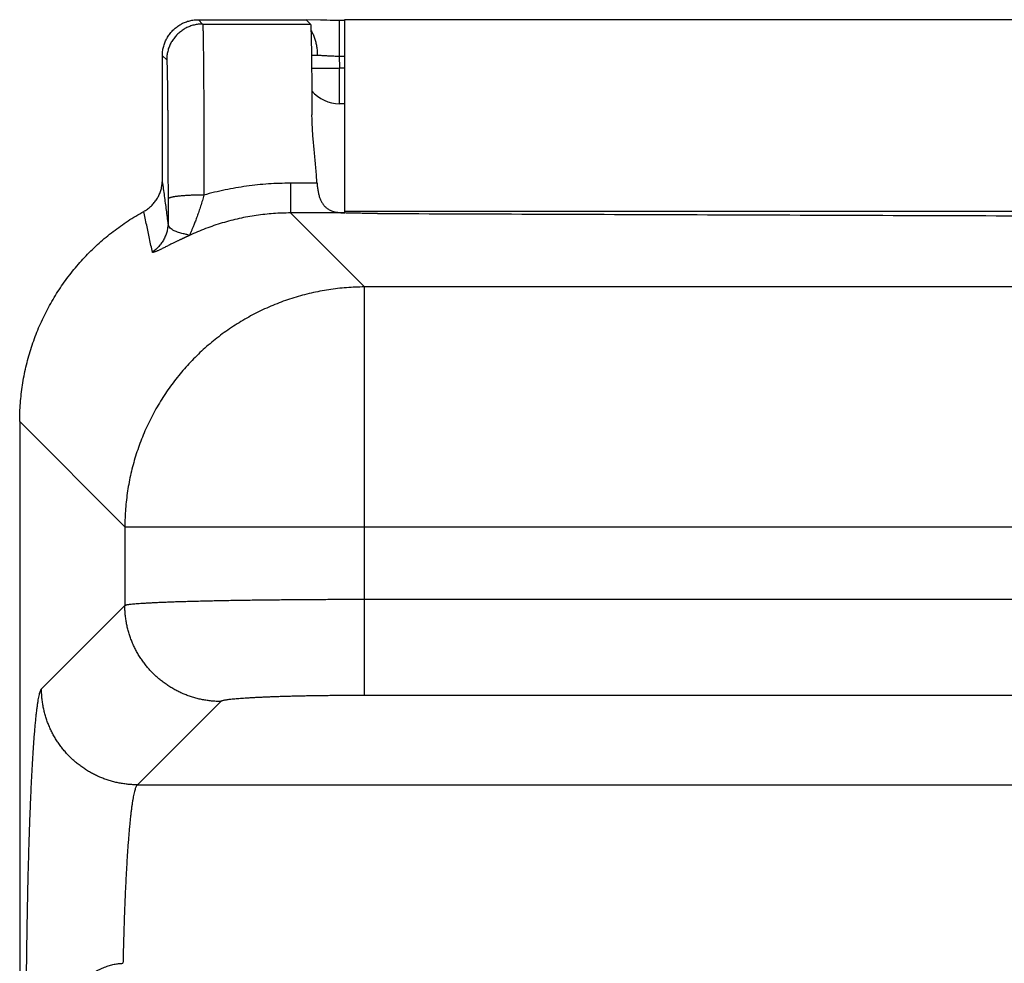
# Model space of a CAD drawing. Header units: inches. Extents: x 0 to 34, y 0 to 22.
# Tile 20 of 152: x 3.953 to 4.363, y 9.998 to 10.391. Entities that reach past the tile are written whole.
import ezdxf

# ---------------------------------------------------------------- set-up
doc = ezdxf.new("R2010")
doc.units = ezdxf.units.IN
doc.header["$LTSCALE"] = 1.87
doc.header["$MEASUREMENT"] = 0
doc.layers.get('0').update_dxf_attribs({"linetype": 'CONTINUOUS'})

msp = doc.modelspace()

# ---------------------------------------------------------------- linework, layer by layer
at = {"color": 7, "linetype": 'CONTINUOUS'}
for p, q in [((4.0273890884, 10.3914287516), (4.0291841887, 10.3896336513)), ((4.0273890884, 10.3914287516), (4.0723896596, 10.3914287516)), ((4.0291841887, 10.3896336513), (4.0741847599, 10.3896336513)), ((4.0723896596, 10.3914287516), (4.0741847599, 10.3896336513)), ((4.0782595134, 10.3912267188), (4.0724506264, 10.3913677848)), ((4.0810257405, 10.3911731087), (4.0782595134, 10.3912267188)), ((4.0861652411, 10.391130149), (4.086165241, 10.3762610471)), ((4.0883896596, 10.3914287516), (4.0883896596, 10.3108646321)), ((7.2873896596, 10.3914287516), (4.0883896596, 10.3914287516)), ((4.0123896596, 10.3246678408), (4.0123896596, 10.3764293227)), ((4.0123896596, 10.3764293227), (4.0141847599, 10.3746342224)), ((4.086165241, 10.3762610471), (4.0862085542, 10.3712978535)), ((4.086165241, 10.3762610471), (4.0883896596, 10.3762610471)), ((4.0862085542, 10.3564287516), (4.0862085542, 10.3712978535)), ((4.0862085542, 10.3712978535), (4.0883896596, 10.3712978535)), ((4.0883896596, 10.3564287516), (4.0862085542, 10.3564287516)), ((4.0658019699, 10.323262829), (4.0658019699, 10.3108646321)), ((4.0768844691, 10.323262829), (4.0658019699, 10.323262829)), ((4.0658019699, 10.3108646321), (4.096645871, 10.280020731)), ((4.0884159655, 10.3108646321), (4.0658019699, 10.3108646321)), ((7.2873896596, 10.3114287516), (4.0883896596, 10.3114287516)), ((4.096645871, 10.1097584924), (4.096645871, 10.280020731)), ((7.2781334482, 10.280020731), (4.096645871, 10.280020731)), ((3.9528896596, 10.2239672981), (3.9528896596, 6.9413335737)), ((3.9528896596, 10.2239672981), (3.9967410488, 10.1801159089)), ((3.9967410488, 10.1801159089), (3.9967410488, 10.1472150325)), ((3.9967410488, 10.1801159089), (7.3780382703, 10.1801159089)), ((3.9967410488, 10.1472150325), (3.9620032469, 10.1124772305)), ((7.2781334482, 10.1497204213), (4.096645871, 10.1497204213)), ((7.2781334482, 10.1097584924), (4.096645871, 10.1097584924)), ((4.0367029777, 10.1072531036), (4.0019651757, 10.0725153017)), ((4.0019651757, 10.0725153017), (7.3728141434, 10.0725153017))]:
    msp.add_line(p, q, dxfattribs=at)
msp.add_lwpolyline([(4.0883896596, 10.391130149), (4.0851004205, 10.3911317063), (4.0837410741, 10.3911397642), (4.0823857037, 10.3911537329), (4.0810257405, 10.3911731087)], dxfattribs=at)
msp.add_arc((4.0862085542, 10.3714287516), 0.015, 219.9385632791, 270, dxfattribs=at)
for points, knots in [([(4.0123896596, 10.3764293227), (4.0123896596, 10.3767312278), (4.0124079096, 10.3773355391), (4.0124899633, 10.3782385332), (4.0126263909, 10.379134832), (4.0128166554, 10.3800212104), (4.0130601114, 10.3808945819), (4.013355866, 10.3817516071), (4.0137027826, 10.3825891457), (4.0140996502, 10.383404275), (4.0145450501, 10.3841939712), (4.0150372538, 10.3849552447), (4.0155745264, 10.3856854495), (4.0161549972, 10.3863819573), (4.0167763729, 10.3870420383), (4.0174364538, 10.3876634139), (4.0181329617, 10.3882438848), (4.0188631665, 10.3887811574), (4.01962444, 10.3892733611), (4.0204141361, 10.389718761), (4.0212292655, 10.3901156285), (4.0220668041, 10.3904625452), (4.0229238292, 10.3907582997), (4.0237972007, 10.3910017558), (4.0246835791, 10.3911920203), (4.0255798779, 10.3913284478), (4.0264828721, 10.3914105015), (4.0270871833, 10.3914287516), (4.0273890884, 10.3914287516)], [0, 0, 0, 0, 0.0384469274, 0.0769374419, 0.1154011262, 0.1538320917, 0.19231711, 0.2307929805, 0.269218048, 0.3076933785, 0.3461772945, 0.3846066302, 0.4230682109, 0.4615561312, 0.5000000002, 0.5384438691, 0.5769317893, 0.6153933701, 0.6538227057, 0.6923066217, 0.7307819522, 0.7692070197, 0.80768289, 0.8461679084, 0.8845988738, 0.9230625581, 0.9615530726, 1, 1, 1, 1]), ([(4.0291841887, 10.3896336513), (4.0288821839, 10.3896336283), (4.0282780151, 10.389615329), (4.027375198, 10.3895332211), (4.0264789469, 10.3893967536), (4.0255925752, 10.3892064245), (4.0247193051, 10.3889629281), (4.0238623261, 10.3886671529), (4.0230247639, 10.388320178), (4.0222096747, 10.3879232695), (4.0214200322, 10.3874778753), (4.0206587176, 10.3869856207), (4.0199285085, 10.3864483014), (4.0192320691, 10.3858678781), (4.0185719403, 10.3852464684), (4.0179505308, 10.3845863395), (4.0173701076, 10.3838899), (4.0168327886, 10.3831596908), (4.0163405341, 10.382398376), (4.0158951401, 10.3816087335), (4.0154982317, 10.3807936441), (4.0151512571, 10.3799560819), (4.0148554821, 10.3790991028), (4.0146119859, 10.3782258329), (4.0144216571, 10.3773394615), (4.0142851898, 10.376443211), (4.0142030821, 10.3755403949), (4.0141847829, 10.3749362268), (4.0141847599, 10.3746342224)], [0, 0, 0, 0, 0.0384606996, 0.0769215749, 0.1153826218, 0.1538438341, 0.1923052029, 0.2307667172, 0.2692283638, 0.3076901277, 0.346151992, 0.3846139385, 0.4230759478, 0.4615379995, 0.5000000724, 0.5384621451, 0.5769241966, 0.6153862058, 0.6538481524, 0.6923100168, 0.7307717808, 0.7692334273, 0.8076949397, 0.8461563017, 0.8846174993, 0.9230785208, 0.9615393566, 1, 1, 1, 1]), ([(4.0291841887, 10.3896336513), (4.0292044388, 10.3896087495), (4.0292069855, 10.3894921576), (4.0292389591, 10.3892766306), (4.0292541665, 10.3889184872), (4.0292786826, 10.3884380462), (4.0292996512, 10.3878267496), (4.0293219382, 10.3870892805), (4.0293436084, 10.3862253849), (4.0293652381, 10.3852368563), (4.0293865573, 10.3841251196), (4.0294075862, 10.3828921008), (4.0294282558, 10.3815398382), (4.0294485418, 10.3800704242), (4.0294684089, 10.378486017), (4.0294878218, 10.3767891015), (4.0295067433, 10.3749825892), (4.0295251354, 10.3730695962), (4.0295429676, 10.3710531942), (4.0295602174, 10.3689364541), (4.0295768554, 10.3667227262), (4.0295928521, 10.3644157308), (4.0296081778, 10.3620193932), (4.029622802, 10.3595376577), (4.0296367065, 10.3569745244), (4.0296498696, 10.3543342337), (4.0296622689, 10.3516212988), (4.0296738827, 10.3488402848), (4.0296846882, 10.3459956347), (4.0296946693, 10.3430917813), (4.0297038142, 10.340133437), (4.0297121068, 10.3371256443), (4.0297195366, 10.3340736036), (4.0297260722, 10.330982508), (4.0297317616, 10.3278575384), (4.0297363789, 10.3247039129), (4.0297407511, 10.3215269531), (4.0297414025, 10.3194017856), (4.0297422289, 10.3183362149)], [0, 0, 0, 0, 0.0013503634, 0.0045056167, 0.0094743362, 0.0162500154, 0.0248221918, 0.0351779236, 0.0473019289, 0.0611760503, 0.0767788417, 0.094083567, 0.1130597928, 0.1336784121, 0.15591128, 0.1797248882, 0.2050764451, 0.2319198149, 0.260212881, 0.2899147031, 0.3209791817, 0.3533524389, 0.3869779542, 0.4218010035, 0.4577669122, 0.4948168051, 0.532885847, 0.5719078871, 0.6118218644, 0.6525680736, 0.6940807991, 0.7362872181, 0.7791137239, 0.8224879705, 0.8663374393, 0.9105890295, 0.9551688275, 1, 1, 1, 1]), ([(4.0741847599, 10.3896336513), (4.0742076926, 10.3896107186), (4.0742147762, 10.3894918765), (4.0742508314, 10.389278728), (4.07427128, 10.3889203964), (4.0743006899, 10.3884414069), (4.0743267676, 10.3878310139), (4.0743540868, 10.3870948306), (4.0743807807, 10.3862322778), (4.0744073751, 10.3852453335), (4.0744335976, 10.3841354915), (4.0744594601, 10.3829045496), (4.0744848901, 10.3815544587), (4.0745098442, 10.3800875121), (4.0745342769, 10.3785060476), (4.0745581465, 10.3768125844), (4.0745814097, 10.3750099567), (4.0746040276, 10.3731010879), (4.074625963, 10.3710890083), (4.0746471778, 10.368977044), (4.0746676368, 10.3667686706), (4.0746873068, 10.3644673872), (4.0747061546, 10.3620769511), (4.0747241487, 10.3596013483), (4.0747412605, 10.3570444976), (4.0747574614, 10.3544105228), (4.0747675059, 10.3526292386), (4.074772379, 10.351726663)], [0, 0, 0, 0, 0.0025658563, 0.0084964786, 0.0178239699, 0.0305410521, 0.0466415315, 0.0660895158, 0.0888493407, 0.1149069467, 0.1442033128, 0.1766787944, 0.2123155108, 0.251035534, 0.2927541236, 0.3374491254, 0.3850283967, 0.435382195, 0.4884812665, 0.5442249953, 0.6024802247, 0.6632058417, 0.7262993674, 0.7916072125, 0.8590701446, 0.928591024, 1, 1, 1, 1]), ([(4.0743605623, 10.3869925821), (4.0744059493, 10.3869175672), (4.0745855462, 10.3866143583), (4.0748838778, 10.386065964), (4.0752361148, 10.3853310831), (4.0755597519, 10.3845617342), (4.0758535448, 10.3837608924), (4.0761163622, 10.3829316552), (4.0763471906, 10.3820772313), (4.076545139, 10.3812009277), (4.0767094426, 10.3803061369), (4.0768394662, 10.3793963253), (4.0769347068, 10.3784750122), (4.0769947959, 10.3775457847), (4.0770112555, 10.3769237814), (4.0770135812, 10.3766123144)], [0, 0, 0, 0, 0.0242683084, 0.0975393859, 0.1727421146, 0.2497727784, 0.3285074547, 0.4088044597, 0.4905066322, 0.5734434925, 0.6574332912, 0.7422849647, 0.8278000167, 0.9137743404, 1, 1, 1, 1]), ([(4.0745603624, 10.3766129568), (4.074708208, 10.3766132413), (4.0750666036, 10.3766137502), (4.0756485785, 10.3766139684), (4.0763184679, 10.3766135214), (4.0767778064, 10.3766127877), (4.0770135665, 10.3766123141)], [0, 0, 0, 0, 0.1807990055, 0.4382791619, 0.7116907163, 1, 1, 1, 1]), ([(4.0770135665, 10.3766123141), (4.0772476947, 10.3766119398), (4.07772919, 10.3766047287), (4.0784697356, 10.3765798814), (4.0792458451, 10.3765439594), (4.0800534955, 10.3765007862), (4.0808882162, 10.3764544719), (4.0817449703, 10.3764077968), (4.0826183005, 10.3763636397), (4.0835024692, 10.3763248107), (4.0843916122, 10.3762940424), (4.085279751, 10.3762727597), (4.0858708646, 10.3762636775), (4.086165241, 10.3762610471)], [0, 0, 0, 0, 0.0766848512, 0.1577072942, 0.2426818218, 0.3311542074, 0.4226167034, 0.5165011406, 0.6121855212, 0.7090254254, 0.8063718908, 0.9035781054, 1, 1, 1, 1]), ([(4.0141847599, 10.3746342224), (4.0142042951, 10.3746147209), (4.0142094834, 10.3745128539), (4.0142402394, 10.3743303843), (4.0142569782, 10.3740225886), (4.0142817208, 10.373610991), (4.0143034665, 10.3730860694), (4.0143263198, 10.3724526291), (4.0143486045, 10.3717103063), (4.0143708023, 10.3708610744), (4.014392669, 10.3699063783), (4.0144142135, 10.3688478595), (4.0144353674, 10.367687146), (4.0144561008, 10.3664260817), (4.0144763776, 10.3650668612), (4.0144961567, 10.3636120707), (4.0145153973, 10.3620644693), (4.0145340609, 10.3604266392), (4.0145521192, 10.3587009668), (4.0145695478, 10.3568901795), (4.0145863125, 10.3549977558), (4.0146023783, 10.3530275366), (4.0146177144, 10.3509829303), (4.0146322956, 10.3488668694), (4.014646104, 10.34668257), (4.0146591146, 10.3444340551), (4.0146713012, 10.3421257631), (4.01468264, 10.3397618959), (4.0146931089, 10.3373463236), (4.0147026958, 10.3348827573), (4.0147113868, 10.332375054), (4.0147191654, 10.3298277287), (4.0147260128, 10.3272461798), (4.0147319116, 10.324636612), (4.0147368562, 10.3220054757), (4.0147408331, 10.3193593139), (4.0147428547, 10.3175909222), (4.0147437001, 10.3167053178)], [0, 0, 0, 0, 0.0014292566, 0.0047528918, 0.0099941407, 0.0171481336, 0.0262059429, 0.0371567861, 0.0499823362, 0.0646547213, 0.0811454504, 0.0994276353, 0.1194749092, 0.1412555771, 0.1647327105, 0.1898613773, 0.2165896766, 0.2448716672, 0.2746715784, 0.3059476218, 0.3386362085, 0.3726626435, 0.4079663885, 0.4445062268, 0.4822321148, 0.5210688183, 0.5609333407, 0.6017541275, 0.6434681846, 0.6860096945, 0.7293153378, 0.7733145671, 0.8179074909, 0.8629850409, 0.9084349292, 0.9541445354, 1, 1, 1, 1]), ([(4.0746239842, 10.3712445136), (4.0746332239, 10.3712444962), (4.0748501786, 10.3712440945), (4.0752892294, 10.3712435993), (4.0759546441, 10.3712436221), (4.076660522, 10.3712443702), (4.077404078, 10.3712458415), (4.0781823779, 10.3712480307), (4.0789923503, 10.3712509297), (4.079830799, 10.3712545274), (4.0806944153, 10.3712588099), (4.0815797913, 10.3712637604), (4.0824834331, 10.3712693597), (4.0834017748, 10.3712755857), (4.0843311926, 10.3712824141), (4.0852680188, 10.3712898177), (4.0858946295, 10.3712951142), (4.0862085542, 10.3712978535)], [0, 0, 0, 0, 0.0023927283, 0.0561828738, 0.1136973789, 0.1747093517, 0.2389780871, 0.3062500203, 0.3762597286, 0.4487309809, 0.5233778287, 0.5999057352, 0.6780127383, 0.7573906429, 0.8377262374, 0.91870253, 1, 1, 1, 1]), ([(4.0768844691, 10.323262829), (4.0768145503, 10.3242827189), (4.0766618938, 10.3263288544), (4.076403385, 10.3293967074), (4.0761251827, 10.3324557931), (4.075840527, 10.3354809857), (4.075563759, 10.3384484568), (4.0753094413, 10.3413353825), (4.0750913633, 10.3441201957), (4.0749215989, 10.3467829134), (4.0748096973, 10.3493048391), (4.0747766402, 10.3509374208), (4.074772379, 10.351726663)], [0, 0, 0, 0, 0.1074246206, 0.2156064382, 0.3235184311, 0.43020773, 0.5349069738, 0.6367021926, 0.7347466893, 0.8284325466, 0.917062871, 1, 1, 1, 1]), ([(4.0046137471, 10.3115002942), (4.0048734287, 10.3116431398), (4.0053847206, 10.3119444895), (4.0061233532, 10.3124411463), (4.0068313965, 10.3129808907), (4.0075063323, 10.3135618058), (4.0081457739, 10.3141818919), (4.0087474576, 10.3148389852), (4.0093092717, 10.3155307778), (4.009829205, 10.3162548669), (4.0103054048, 10.3170087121), (4.0107361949, 10.3177896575), (4.0111200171, 10.318594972), (4.0114554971, 10.3194218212), (4.0117414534, 10.3202672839), (4.0119768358, 10.3211283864), (4.0121607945, 10.3220020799), (4.012292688, 10.3228852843), (4.0123720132, 10.3237748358), (4.01238966, 10.3243701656), (4.0123896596, 10.3246676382)], [0, 0, 0, 0, 0.0554284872, 0.1109176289, 0.166370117, 0.2218351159, 0.2773627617, 0.3328557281, 0.3883632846, 0.4439347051, 0.4994718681, 0.5550229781, 0.610637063, 0.6662154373, 0.7218060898, 0.7774570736, 0.8330690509, 0.8886895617, 0.9443666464, 1, 1, 1, 1]), ([(4.0147663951, 10.3069258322), (4.0145138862, 10.3088806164), (4.0140006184, 10.312807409), (4.0132085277, 10.3187214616), (4.0126655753, 10.322680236), (4.0123896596, 10.3246678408)], [0, 0, 0, 0, 0.3303292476, 0.6636979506, 1, 1, 1, 1]), ([(4.0658019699, 10.323262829), (4.0642709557, 10.32326259), (4.0612078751, 10.3232083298), (4.0566193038, 10.322975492), (4.0520443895, 10.3225866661), (4.0474940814, 10.3220436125), (4.0429791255, 10.3213465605), (4.0385096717, 10.3204983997), (4.034095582, 10.3195027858), (4.0311854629, 10.3187408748), (4.0297422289, 10.3183362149)], [0, 0, 0, 0, 0.1258155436, 0.2517003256, 0.3774980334, 0.5030533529, 0.6282157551, 0.7528493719, 0.8768242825, 1, 1, 1, 1]), ([(4.0768844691, 10.323262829), (4.0769038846, 10.3229796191), (4.076949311, 10.3224176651), (4.0770387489, 10.3215840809), (4.0771497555, 10.3207683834), (4.0772832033, 10.3199732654), (4.0774401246, 10.3192012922), (4.0776216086, 10.3184551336), (4.0778288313, 10.3177370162), (4.078063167, 10.317048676), (4.0783260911, 10.3163917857), (4.0786190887, 10.3157678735), (4.0789439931, 10.315177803), (4.0793029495, 10.3146222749), (4.0796980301, 10.3141023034), (4.0801317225, 10.3136184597), (4.0806068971, 10.3131712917), (4.0811264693, 10.3127616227), (4.0816936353, 10.3123901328), (4.0823121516, 10.3120573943), (4.0829861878, 10.3117640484), (4.083720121, 10.3115107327), (4.0845184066, 10.3112980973), (4.0853854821, 10.3111266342), (4.0863258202, 10.3109964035), (4.08734386, 10.3109069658), (4.0880496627, 10.3108750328), (4.0884159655, 10.3108646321)], [0, 0, 0, 0, 0.0440597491, 0.0874935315, 0.1301064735, 0.171811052, 0.2126066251, 0.2523471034, 0.2909655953, 0.3285737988, 0.3651580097, 0.4007280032, 0.4354900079, 0.4696287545, 0.5032924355, 0.5367427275, 0.5703618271, 0.604439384, 0.639304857, 0.6754597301, 0.7133172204, 0.7532751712, 0.7958534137, 0.8414375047, 0.8903728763, 0.9431237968, 1, 1, 1, 1]), ([(4.0297413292, 10.3183360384), (4.0294412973, 10.3183357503), (4.0288421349, 10.3183332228), (4.0279460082, 10.3183235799), (4.0270561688, 10.3183081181), (4.0261759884, 10.3182868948), (4.0253086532, 10.318259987), (4.0244573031, 10.3182274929), (4.0236250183, 10.3181895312), (4.0228148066, 10.318146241), (4.0220295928, 10.3180977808), (4.0212722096, 10.3180443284), (4.0205453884, 10.3179860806), (4.0198517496, 10.3179232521), (4.0191937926, 10.3178560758), (4.0185738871, 10.3177848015), (4.0179942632, 10.3177096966), (4.0174570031, 10.3176310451), (4.0169640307, 10.3175491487), (4.0165171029, 10.3174643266), (4.0161177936, 10.3173769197), (4.0157674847, 10.3172872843), (4.0154673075, 10.3171958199), (4.0152181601, 10.3171028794), (4.0150203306, 10.3170089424), (4.0148738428, 10.3169136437), (4.0147765, 10.3168161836), (4.0147456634, 10.3167398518), (4.0147429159, 10.3167053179)], [0, 0, 0, 0, 0.0589825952, 0.1177880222, 0.1761764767, 0.2339391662, 0.2908696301, 0.3467645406, 0.4014245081, 0.4546551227, 0.5062676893, 0.5560797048, 0.6039156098, 0.6496075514, 0.6929961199, 0.7339311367, 0.7722724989, 0.80789112, 0.8406700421, 0.8705058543, 0.8973106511, 0.9210150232, 0.9415730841, 0.9589717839, 0.9732500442, 0.9845425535, 0.993189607, 1, 1, 1, 1]), ([(4.0297413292, 10.3183360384), (4.0296339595, 10.3179552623), (4.0294131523, 10.3171904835), (4.0290725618, 10.3160415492), (4.0287189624, 10.3148903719), (4.0283558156, 10.3137447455), (4.0279854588, 10.3126130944), (4.0276107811, 10.3115041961), (4.0272357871, 10.3104273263), (4.0268648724, 10.3093924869), (4.0265026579, 10.3084097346), (4.0261541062, 10.3074881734), (4.025824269, 10.3066345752), (4.0255161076, 10.3058526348), (4.0252313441, 10.3051429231), (4.024970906, 10.3045044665), (4.0247355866, 10.3039365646), (4.0245252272, 10.303438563), (4.0243406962, 10.303007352), (4.0241814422, 10.3026385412), (4.0240463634, 10.302327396), (4.0239341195, 10.3020698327), (4.0238432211, 10.3018618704), (4.023770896, 10.3017004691), (4.0237152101, 10.3015836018), (4.0236859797, 10.3015190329), (4.0236732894, 10.3014943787)], [0, 0, 0, 0, 0.0662419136, 0.1332798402, 0.2006460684, 0.2678754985, 0.3345031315, 0.4000117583, 0.4638546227, 0.5254270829, 0.5840728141, 0.6392215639, 0.6903959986, 0.737293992, 0.7799462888, 0.8184354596, 0.8527462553, 0.8828730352, 0.9089522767, 0.9312797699, 0.9501363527, 0.9657470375, 0.9783220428, 0.9881386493, 0.9953572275, 1, 1, 1, 1]), ([(4.0147437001, 10.3167053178), (4.0147441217, 10.3162214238), (4.014745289, 10.3152590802), (4.0147474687, 10.3138241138), (4.0147502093, 10.3124066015), (4.0147534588, 10.3110076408), (4.0147572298, 10.3096283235), (4.0147614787, 10.3082699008), (4.0147647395, 10.307371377), (4.0147663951, 10.3069258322)], [0, 0, 0, 0, 0.1484411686, 0.2952122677, 0.4401960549, 0.5832832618, 0.7243637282, 0.8633220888, 1, 1, 1, 1]), ([(3.9528896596, 10.2239672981), (3.9528896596, 10.2252386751), (3.9529381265, 10.227782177), (3.9531561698, 10.2315914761), (3.9535191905, 10.2353888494), (3.9540265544, 10.2391687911), (3.9546775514, 10.2429263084), (3.9554712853, 10.2466559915), (3.9564063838, 10.2503517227), (3.9574815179, 10.2540086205), (3.9586952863, 10.2576218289), (3.9600456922, 10.2611853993), (3.961530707, 10.2646942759), (3.963148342, 10.2681438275), (3.9648963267, 10.2715290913), (3.9667717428, 10.274844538), (3.9687720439, 10.2780858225), (3.970894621, 10.2812486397), (3.9731360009, 10.2843277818), (3.975492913, 10.2873189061), (3.9779622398, 10.2902180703), (3.9805405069, 10.2930210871), (3.9832234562, 10.2957233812), (3.9860075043, 10.2983214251), (3.9888890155, 10.300811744), (3.9918632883, 10.3031902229), (3.9949260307, 10.3054535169), (3.9980732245, 10.3075986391), (4.0013003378, 10.3096223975), (4.0035017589, 10.3108886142), (4.0046137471, 10.3115002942)], [0, 0, 0, 0, 0.0357579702, 0.0715294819, 0.1072886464, 0.1430211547, 0.1787693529, 0.2145186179, 0.2502430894, 0.2859628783, 0.3216972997, 0.3574206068, 0.3931187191, 0.4288341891, 0.4645525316, 0.5002480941, 0.5359411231, 0.5716511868, 0.6073526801, 0.6430315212, 0.6787303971, 0.7144350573, 0.7501199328, 0.7858049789, 0.8215101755, 0.8572099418, 0.892890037, 0.9285932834, 0.9643054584, 1, 1, 1, 1]), ([(4.0082204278, 10.2945688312), (4.0078358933, 10.2964346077), (4.0070548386, 10.3001834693), (4.0058527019, 10.305827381), (4.0050309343, 10.3096045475), (4.0046138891, 10.3115003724)], [0, 0, 0, 0, 0.3301256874, 0.6636073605, 1, 1, 1, 1]), ([(4.0658019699, 10.3108646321), (4.0646220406, 10.310864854), (4.0622542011, 10.310823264), (4.0586963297, 10.3106331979), (4.0551268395, 10.3103131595), (4.0515530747, 10.3098616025), (4.047982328, 10.3092774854), (4.0444218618, 10.3085603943), (4.0408787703, 10.3077105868), (4.03736002, 10.3067287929), (4.0338724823, 10.3056162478), (4.0304228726, 10.3043746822), (4.0270158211, 10.303005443), (4.0247776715, 10.3020094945), (4.0236669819, 10.3014906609)], [0, 0, 0, 0, 0.0813572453, 0.163249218, 0.2456180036, 0.3284097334, 0.4115683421, 0.4950412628, 0.5787808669, 0.6627402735, 0.7468729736, 0.831132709, 0.9154733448, 1, 1, 1, 1]), ([(4.1021291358, 10.3106579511), (4.1016439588, 10.310659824), (4.1006767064, 10.3106645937), (4.0992320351, 10.3106748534), (4.0978003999, 10.3106881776), (4.0963854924, 10.3107045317), (4.0949904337, 10.3107238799), (4.0936186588, 10.3107461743), (4.0922735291, 10.3107713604), (4.0909580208, 10.310799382), (4.0896755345, 10.3108301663), (4.08883178, 10.3108528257), (4.0884159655, 10.3108646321)], [0, 0, 0, 0, 0.1061272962, 0.2115769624, 0.3160118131, 0.4192931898, 0.5210909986, 0.6211928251, 0.7193914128, 0.8153728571, 0.9090090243, 1, 1, 1, 1]), ([(4.1021291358, 10.3106579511), (4.1479746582, 10.3104809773), (4.2396942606, 10.3101423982), (4.3773132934, 10.3096807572), (4.5150095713, 10.3092652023), (4.6527743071, 10.30889576), (4.7906002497, 10.3085724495), (4.9284785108, 10.3082952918), (5.0664016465, 10.3080643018), (5.2043611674, 10.3078794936), (5.3423490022, 10.3077408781), (5.4803572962, 10.3076484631), (5.6183773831, 10.3076022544), (5.7564019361, 10.3076022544), (5.894422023, 10.3076484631), (6.0324303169, 10.3077408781), (6.1704181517, 10.3078794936), (6.3083776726, 10.3080643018), (6.4463008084, 10.3082952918), (6.5841790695, 10.3085724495), (6.7220050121, 10.30889576), (6.8597697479, 10.3092652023), (6.9974660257, 10.3096807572), (7.1350850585, 10.3101423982), (7.226804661, 10.3104809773), (7.2726501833, 10.3106579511)], [0, 0, 0, 0, 0.0433800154, 0.0867869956, 0.1302178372, 0.1736708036, 0.217142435, 0.2606310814, 0.3041334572, 0.3476474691, 0.3911704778, 0.4346995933, 0.4782329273, 0.5217670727, 0.5653004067, 0.6088295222, 0.6523525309, 0.6958665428, 0.7393689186, 0.782857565, 0.8263291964, 0.8697821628, 0.9132130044, 0.9566199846, 1, 1, 1, 1]), ([(4.0147663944, 10.3069258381), (4.0147662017, 10.3066229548), (4.0147473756, 10.3060170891), (4.0146639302, 10.3051118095), (4.0145255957, 10.3042132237), (4.0143328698, 10.3033246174), (4.0140864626, 10.3024492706), (4.0137872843, 10.301590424), (4.0134364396, 10.3007512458), (4.0130352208, 10.2999348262), (4.0125851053, 10.2991441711), (4.0120877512, 10.2983821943), (4.0115449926, 10.2976517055), (4.0109588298, 10.2969553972), (4.010331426, 10.2962958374), (4.0096650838, 10.2956754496), (4.0089622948, 10.2950965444), (4.0084711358, 10.294739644), (4.0082204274, 10.2945688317)], [0, 0, 0, 0, 0.0624599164, 0.1249093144, 0.1873661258, 0.2498300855, 0.3123008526, 0.3747780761, 0.4372622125, 0.499754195, 0.5622547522, 0.6247640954, 0.6872822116, 0.7498090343, 0.8123444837, 0.8748883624, 0.9374403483, 1, 1, 1, 1]), ([(4.0236756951, 10.3014945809), (4.0234390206, 10.301490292), (4.0229929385, 10.3017950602), (4.0222245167, 10.3019097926), (4.0214068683, 10.3021130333), (4.0205344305, 10.3023464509), (4.0196076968, 10.3026068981), (4.0186524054, 10.302904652), (4.0177077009, 10.3032560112), (4.0168177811, 10.3036886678), (4.0160199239, 10.3042296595), (4.0153491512, 10.3049241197), (4.0148784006, 10.3058411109), (4.0147740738, 10.3065491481), (4.0147662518, 10.3069253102)], [0, 0, 0, 0, 0.0632805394, 0.1333002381, 0.2076676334, 0.2882680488, 0.3747939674, 0.4649754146, 0.5557092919, 0.6440100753, 0.7288873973, 0.8122276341, 0.8994189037, 1, 1, 1, 1]), ([(4.0236669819, 10.3014906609), (4.0236381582, 10.3014773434), (4.0235750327, 10.3014482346), (4.0234741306, 10.3014020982), (4.0233610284, 10.3013504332), (4.0232368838, 10.3012937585), (4.0230986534, 10.3012306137), (4.0229448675, 10.3011602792), (4.0227789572, 10.3010842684), (4.0226076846, 10.3010056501), (4.0224356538, 10.3009265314), (4.0222618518, 10.3008464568), (4.0220819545, 10.3007634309), (4.0218902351, 10.3006747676), (4.0216811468, 10.3005778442), (4.0214514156, 10.3004710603), (4.021200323, 10.300353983), (4.0209286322, 10.3002268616), (4.0206358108, 10.3000893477), (4.0203196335, 10.2999402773), (4.0199768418, 10.2997779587), (4.019604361, 10.2996007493), (4.0191991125, 10.2994069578), (4.018757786, 10.2991947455), (4.018277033, 10.2989622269), (4.0177539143, 10.2987076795), (4.0171856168, 10.2984294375), (4.0165696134, 10.2981260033), (4.0159057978, 10.2977971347), (4.0152018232, 10.29744666), (4.0144730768, 10.2970826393), (4.0137398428, 10.2967160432), (4.0130214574, 10.2963577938), (4.0123340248, 10.2960173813), (4.011687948, 10.2957015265), (4.0110885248, 10.2954143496), (4.0105382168, 10.2951585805), (4.0100397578, 10.2949370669), (4.009596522, 10.2947527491), (4.0092114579, 10.2946082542), (4.0088877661, 10.2945058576), (4.0086256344, 10.2944463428), (4.008428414, 10.294431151), (4.0082783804, 10.2944604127), (4.0082275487, 10.294534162), (4.0082204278, 10.2945688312)], [0, 0, 0, 0, 0.0055771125, 0.0122099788, 0.0194881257, 0.0274179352, 0.0361806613, 0.0461814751, 0.0571212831, 0.0682353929, 0.079283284, 0.0903807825, 0.1018477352, 0.114084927, 0.1274827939, 0.142327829, 0.1585830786, 0.1761455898, 0.1950153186, 0.2154059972, 0.237544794, 0.2616353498, 0.2878586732, 0.3164462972, 0.3476499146, 0.3816603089, 0.4186320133, 0.4587926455, 0.5022750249, 0.5487549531, 0.5969213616, 0.6453594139, 0.6927467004, 0.7379246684, 0.7800994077, 0.8190640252, 0.8546701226, 0.8866876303, 0.9148652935, 0.9389827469, 0.9588870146, 0.9745159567, 0.9859621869, 0.9937832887, 1, 1, 1, 1]), ([(4.096645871, 10.280020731), (4.0954019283, 10.2800183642), (4.0929137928, 10.2799671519), (4.089187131, 10.2797510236), (4.0854708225, 10.279395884), (4.0817701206, 10.2789022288), (4.0780901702, 10.2782707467), (4.0744361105, 10.277502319), (4.0708130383, 10.2765980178), (4.0672260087, 10.2755591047), (4.0636800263, 10.2743870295), (4.0601800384, 10.2730834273), (4.0567309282, 10.2716501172), (4.0533375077, 10.2700890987), (4.0500045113, 10.26840255), (4.0467365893, 10.266592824), (4.043538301, 10.2646624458), (4.0404141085, 10.2626141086), (4.0373683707, 10.2604506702), (4.0344053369, 10.2581751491), (4.031529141, 10.25579072), (4.028743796, 10.2533007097), (4.0260531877, 10.2507085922), (4.0234610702, 10.2480179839), (4.0209710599, 10.2452326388), (4.0185866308, 10.242356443), (4.0163111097, 10.2393934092), (4.0141476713, 10.2363476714), (4.0120993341, 10.2332234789), (4.0101689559, 10.2300251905), (4.0083592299, 10.2267572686), (4.0066726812, 10.2234242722), (4.0051116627, 10.2200308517), (4.0036783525, 10.2165817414), (4.0023747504, 10.2130817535), (4.0012026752, 10.2095357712), (4.0001637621, 10.2059487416), (3.9992594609, 10.2023256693), (3.9984910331, 10.1986716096), (3.9978595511, 10.1949916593), (3.9973658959, 10.1912909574), (3.9970107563, 10.1875746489), (3.996794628, 10.1838479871), (3.9967434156, 10.1813598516), (3.9967410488, 10.1801159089)], [0, 0, 0, 0, 0.0237959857, 0.0475936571, 0.0713929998, 0.0951939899, 0.1189965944, 0.1428007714, 0.1666064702, 0.1904136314, 0.2142221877, 0.2380320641, 0.2618431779, 0.2856554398, 0.3094687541, 0.3332830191, 0.3570981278, 0.3809139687, 0.404730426, 0.4285473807, 0.4523647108, 0.4761822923, 0.5, 0.5238177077, 0.5476352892, 0.5714526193, 0.595269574, 0.6190860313, 0.6429018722, 0.6667169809, 0.6905312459, 0.7143445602, 0.7381568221, 0.7619679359, 0.7857778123, 0.8095863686, 0.8333935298, 0.8571992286, 0.8810034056, 0.9048060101, 0.9286070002, 0.9524063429, 0.9762040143, 1, 1, 1, 1]), ([(4.096645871, 10.1497204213), (4.0953725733, 10.1497204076), (4.0928283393, 10.1497190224), (4.0890172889, 10.1497133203), (4.0852185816, 10.1497038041), (4.0814374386, 10.1496905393), (4.0776789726, 10.1496735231), (4.0739482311, 10.1496527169), (4.0702504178, 10.1496281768), (4.0665909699, 10.149599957), (4.0629754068, 10.1495681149), (4.0594089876, 10.1495326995), (4.0558966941, 10.1494937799), (4.0524435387, 10.149451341), (4.0490548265, 10.1494054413), (4.0457360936, 10.1493561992), (4.0424925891, 10.1493037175), (4.0393289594, 10.1492480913), (4.0362492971, 10.1491894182), (4.0332574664, 10.1491277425), (4.030357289, 10.1490630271), (4.0275526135, 10.1489954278), (4.0248475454, 10.1489250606), (4.0222464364, 10.1488520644), (4.0197536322, 10.1487765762), (4.0173729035, 10.1486987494), (4.0151074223, 10.1486184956), (4.0129600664, 10.1485359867), (4.0109339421, 10.14845137), (4.009032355, 10.1483648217), (4.0072585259, 10.148276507), (4.0056152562, 10.148186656), (4.0041049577, 10.1480952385), (4.0027297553, 10.148002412), (4.0014916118, 10.1479083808), (4.0003922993, 10.1478133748), (3.9994334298, 10.1477175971), (3.9986161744, 10.1476214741), (3.99794197, 10.1475250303), (3.9974104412, 10.1474293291), (3.997023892, 10.1473340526), (3.9968152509, 10.1472595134), (3.9967410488, 10.1472150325)], [0, 0, 0, 0, 0.0381990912, 0.0763273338, 0.1143320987, 0.152161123, 0.1897627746, 0.227087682, 0.2640855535, 0.3007000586, 0.3368748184, 0.3725570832, 0.4076983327, 0.4422505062, 0.4761599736, 0.509369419, 0.5418238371, 0.5734782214, 0.6042933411, 0.634230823, 0.6632525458, 0.6913206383, 0.718395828, 0.7444323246, 0.7693848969, 0.7932144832, 0.8158925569, 0.8373921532, 0.8576828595, 0.8767293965, 0.8944989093, 0.9109636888, 0.9261010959, 0.9398906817, 0.9523133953, 0.9633520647, 0.9729921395, 0.9812223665, 0.9880350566, 0.9934270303, 0.9974046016, 1, 1, 1, 1]), ([(4.0367029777, 10.1072531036), (4.0360697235, 10.1072543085), (4.0348030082, 10.1072868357), (4.0329074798, 10.1074258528), (4.0310204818, 10.1076547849), (4.0291463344, 10.107973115), (4.0272892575, 10.1083801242), (4.0254534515, 10.1088748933), (4.0236430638, 10.1094563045), (4.0218621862, 10.1101230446), (4.0201148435, 10.1108736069), (4.0184049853, 10.1117062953), (4.0167364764, 10.1126192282), (4.0151130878, 10.1136103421), (4.0135384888, 10.114677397), (4.0120162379, 10.1158179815), (4.0105497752, 10.1170295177), (4.0091424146, 10.1183092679), (4.0077973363, 10.1196543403), (4.0065175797, 10.1210616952), (4.005306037, 10.1225281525), (4.004165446, 10.124050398), (4.0030983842, 10.125624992), (4.002107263, 10.1272483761), (4.0011943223, 10.1289168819), (4.000361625, 10.1306267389), (3.999611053, 10.1323740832), (3.9989443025, 10.1341549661), (3.9983628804, 10.1359653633), (3.9978681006, 10.1378011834), (3.9974610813, 10.1396582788), (3.9971427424, 10.1415324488), (3.9969138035, 10.1434194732), (3.996774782, 10.1453150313), (3.9967422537, 10.1465817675), (3.9967410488, 10.1472150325)], [0, 0, 0, 0, 0.0302856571, 0.0605740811, 0.0908652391, 0.121159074, 0.1514555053, 0.1817544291, 0.2120557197, 0.2423592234, 0.2726647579, 0.3029721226, 0.3332811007, 0.3635914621, 0.3939029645, 0.4242153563, 0.454528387, 0.4848418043, 0.5151553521, 0.5454687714, 0.5757818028, 0.60609419, 0.636405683, 0.6667160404, 0.6970250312, 0.7273324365, 0.7576380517, 0.7879416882, 0.8182431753, 0.8485423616, 0.8788391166, 0.9091333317, 0.9394249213, 0.9697138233, 1, 1, 1, 1]), ([(3.9558004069, 9.9203460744), (3.955781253, 9.9220407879), (3.9557453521, 9.9254475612), (3.9556993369, 9.9305809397), (3.9556608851, 9.935757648), (3.9556301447, 9.9409687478), (3.9556072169, 9.9462049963), (3.9555921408, 9.9514570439), (3.9555849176, 9.956716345), (3.9555855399, 9.9619760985), (3.955594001, 9.9672312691), (3.9556103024, 9.9724773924), (3.9556344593, 9.9777090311), (3.955666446, 9.9829196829), (3.9557061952, 9.9881022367), (3.9557536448, 9.9932500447), (3.9558087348, 9.9983570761), (3.9558714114, 10.0034177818), (3.9559416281, 10.0084265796), (3.9560193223, 10.0133777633), (3.9561043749, 10.0182655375), (3.9561966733, 10.0230841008), (3.9562961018, 10.0278276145), (3.9564025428, 10.032490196), (3.9565158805, 10.0370660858), (3.9566360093, 10.0415499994), (3.9567627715, 10.04593716), (3.9568960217, 10.0502230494), (3.9570356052, 10.054402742), (3.9571813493, 10.0584708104), (3.9573330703, 10.0624215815), (3.9574905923, 10.0662500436), (3.9576537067, 10.0699520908), (3.9578222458, 10.0735243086), (3.9579960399, 10.0769630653), (3.9581748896, 10.0802640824), (3.9583585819, 10.0834227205), (3.958546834, 10.0864345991), (3.9587393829, 10.0892961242), (3.9589360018, 10.0920042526), (3.9591364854, 10.094556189), (3.9593406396, 10.0969491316), (3.9595481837, 10.099180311), (3.9597588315, 10.1012470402), (3.9599722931, 10.1031467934), (3.9601883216, 10.1048773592), (3.9604066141, 10.106436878), (3.9606268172, 10.1078236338), (3.9608484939, 10.1090357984), (3.9610711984, 10.1100718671), (3.961294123, 10.1109304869), (3.9615167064, 10.1116126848), (3.9617374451, 10.1121181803), (3.9619108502, 10.1123848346), (3.9620032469, 10.1124772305)], [0, 0, 0, 0, 0.0264088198, 0.0530874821, 0.0799918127, 0.1070748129, 0.1342885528, 0.1615841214, 0.1889128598, 0.216239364, 0.2435419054, 0.27079934, 0.2979851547, 0.3250624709, 0.3519935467, 0.3787423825, 0.4052793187, 0.4315762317, 0.4576046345, 0.4833343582, 0.5087353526, 0.5337777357, 0.5584312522, 0.5826652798, 0.606449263, 0.6297548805, 0.6525589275, 0.6748387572, 0.6965700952, 0.7177234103, 0.7382682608, 0.7581765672, 0.7774291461, 0.7960096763, 0.813900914, 0.8310803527, 0.847521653, 0.8632020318, 0.8781030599, 0.8922107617, 0.9055111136, 0.9179897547, 0.9296328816, 0.9404271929, 0.9503600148, 0.9594206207, 0.967601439, 0.9748963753, 0.9812982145, 0.9868008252, 0.9914046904, 0.9951182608, 0.997963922, 1, 1, 1, 1]), ([(4.0019651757, 10.0725153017), (4.0013319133, 10.0725165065), (4.0000651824, 10.0725490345), (3.9981696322, 10.0726880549), (3.9962826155, 10.072916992), (3.994408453, 10.0732353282), (3.9925513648, 10.0736423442), (3.9907155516, 10.0741371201), (3.9889051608, 10.0747185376), (3.9871242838, 10.0753852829), (3.9853769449, 10.0761358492), (3.9836670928, 10.0769685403), (3.9819985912, 10.0778814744), (3.9803752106, 10.0788725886), (3.9788006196, 10.0799396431), (3.9772783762, 10.0810802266), (3.9758119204, 10.0822917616), (3.9744045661, 10.0835715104), (3.9730594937, 10.084916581), (3.9717797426, 10.0863239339), (3.9705682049, 10.0877903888), (3.9694276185, 10.0893126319), (3.9683605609, 10.0908872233), (3.9673694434, 10.0925106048), (3.9664565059, 10.094179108), (3.9656238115, 10.0958889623), (3.964873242, 10.0976363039), (3.9642064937, 10.0994171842), (3.9636250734, 10.1012275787), (3.9631302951, 10.103063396), (3.9627232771, 10.1049204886), (3.9624049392, 10.1067946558), (3.962176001, 10.1086816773), (3.9620369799, 10.1105772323), (3.9620044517, 10.1118439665), (3.9620032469, 10.1124772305)], [0, 0, 0, 0, 0.0302860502, 0.060574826, 0.0908662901, 0.1211603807, 0.1514570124, 0.181756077, 0.2120574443, 0.2423609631, 0.2726664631, 0.302973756, 0.3332826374, 0.3635928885, 0.3939042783, 0.4242165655, 0.4545295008, 0.4848428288, 0.5151562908, 0.5454696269, 0.5757825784, 0.6060948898, 0.6364063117, 0.6667166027, 0.6970255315, 0.727332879, 0.75763844, 0.787942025, 0.8182434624, 0.8485426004, 0.878839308, 0.9091334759, 0.9394250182, 0.9697138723, 1, 1, 1, 1]), ([(4.096645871, 10.1097584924), (4.0957956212, 10.1097584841), (4.0940975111, 10.1097568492), (4.0915553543, 10.1097497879), (4.0890246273, 10.1097380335), (4.0865095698, 10.109721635), (4.0840142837, 10.1097005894), (4.0815426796, 10.1096749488), (4.0790984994, 10.1096447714), (4.0766855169, 10.1096101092), (4.0743077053, 10.109571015), (4.0719692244, 10.1095275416), (4.0696744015, 10.1094797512), (4.0674276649, 10.1094277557), (4.0652334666, 10.1093716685), (4.0630960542, 10.109311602), (4.0610193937, 10.1092476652), (4.0590071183, 10.1091799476), (4.0570625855, 10.1091085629), (4.0551889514, 10.1090336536), (4.0533894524, 10.1089553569), (4.0516675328, 10.1088738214), (4.0500266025, 10.1087892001), (4.0484695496, 10.1087016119), (4.0469987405, 10.1086112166), (4.0456165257, 10.1085181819), (4.0443256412, 10.1084226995), (4.0431290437, 10.1083249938), (4.0420293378, 10.1082252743), (4.0410285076, 10.1081237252), (4.0401280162, 10.108020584), (4.0393290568, 10.1079160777), (4.0386328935, 10.1078104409), (4.0380406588, 10.1077040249), (4.0375538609, 10.1075970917), (4.03717168, 10.10749044), (4.0368957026, 10.1073841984), (4.0367501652, 10.1073001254), (4.0367029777, 10.1072531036)], [0, 0, 0, 0, 0.0424436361, 0.0847679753, 0.1269023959, 0.1687763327, 0.2103197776, 0.2514689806, 0.2921629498, 0.3323400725, 0.3719350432, 0.4108769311, 0.4490948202, 0.4865150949, 0.5230617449, 0.5586627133, 0.5932546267, 0.6267755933, 0.6591702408, 0.690389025, 0.7203801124, 0.7490842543, 0.7764416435, 0.8024023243, 0.8269333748, 0.8500011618, 0.8715568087, 0.8915485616, 0.9099322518, 0.9266774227, 0.9417643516, 0.9551764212, 0.9668978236, 0.976912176, 0.9852046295, 0.9917804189, 0.9966745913, 1, 1, 1, 1]), ([(4.0019651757, 10.0725153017), (4.0018694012, 10.0724444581), (4.0016827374, 10.0722302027), (4.0014437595, 10.0718082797), (4.0012040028, 10.0712380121), (4.0009649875, 10.0705188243), (4.0007267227, 10.0696500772), (4.000489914, 10.0686327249), (4.0002550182, 10.067467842), (4.0000225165, 10.0661568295), (3.9997927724, 10.0647012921), (3.9995660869, 10.0631030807), (3.9993428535, 10.0613642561), (3.999123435, 10.0594870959), (3.9989081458, 10.0574740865), (3.9986972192, 10.0553279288), (3.9984910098, 10.0530515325), (3.9982898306, 10.050648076), (3.9980940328, 10.0481210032), (3.9979038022, 10.0454740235), (3.9977194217, 10.0427109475), (3.9975411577, 10.0398355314), (3.9973692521, 10.0368514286), (3.9972039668, 10.0337622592), (3.9970454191, 10.0305719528), (3.9968938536, 10.0272852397), (3.9967495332, 10.0239076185), (3.9966126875, 10.0204444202), (3.9964835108, 10.0169000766), (3.9963621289, 10.013278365), (3.996248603, 10.0095832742), (3.9961430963, 10.0058192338), (3.996045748, 10.0019907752), (3.9959868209, 9.9994174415), (3.9959587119, 9.9981207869)], [0, 0, 0, 0, 0.0047704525, 0.0111751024, 0.0193910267, 0.0294923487, 0.0415093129, 0.0554504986, 0.0713137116, 0.0890899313, 0.1087648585, 0.1303188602, 0.1537280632, 0.1789651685, 0.2059994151, 0.2347968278, 0.2653203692, 0.2975292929, 0.3313782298, 0.3668187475, 0.4037994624, 0.4422701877, 0.4821843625, 0.5234944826, 0.566151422, 0.6100963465, 0.6552492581, 0.7015301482, 0.7488868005, 0.7972751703, 0.8466414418, 0.8969249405, 0.9480637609, 1, 1, 1, 1]), ([(3.9622842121, 9.9610120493), (3.9625504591, 9.9619553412), (3.9631115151, 9.9638349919), (3.9640445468, 9.9666214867), (3.9650686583, 9.9693623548), (3.9661833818, 9.9720359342), (3.967381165, 9.9746207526), (3.9686547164, 9.9770947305), (3.9699915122, 9.9794404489), (3.9713805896, 9.9816410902), (3.9728014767, 9.9836840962), (3.9742402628, 9.9855540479), (3.9756753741, 9.9872521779), (3.9770984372, 9.9887838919), (3.9785066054, 9.990155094), (3.9798833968, 9.9913760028), (3.9812151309, 9.9924504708), (3.9824953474, 9.9933872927), (3.9837297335, 9.9942022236), (3.9849260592, 9.9949120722), (3.9860843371, 9.9955300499), (3.9872012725, 9.9960624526), (3.9882758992, 9.9965172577), (3.9893125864, 9.9969027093), (3.9903180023, 9.9972268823), (3.9912988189, 9.9974921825), (3.9922581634, 9.997705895), (3.9931992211, 9.9978735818), (3.9941262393, 9.9979987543), (3.9950441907, 9.9980847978), (3.9956544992, 9.9981133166), (3.9959587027, 9.9981214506)], [0, 0, 0, 0, 0.0551031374, 0.1102581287, 0.1651733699, 0.2195619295, 0.2730667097, 0.3252905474, 0.3759482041, 0.424803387, 0.4715457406, 0.5158009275, 0.5573980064, 0.5964967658, 0.6332941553, 0.6678525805, 0.6999123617, 0.7294578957, 0.7570038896, 0.783035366, 0.8076346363, 0.8307847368, 0.852574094, 0.8732156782, 0.892945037, 0.9119422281, 0.930316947, 0.9481834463, 0.9656648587, 0.9828917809, 1, 1, 1, 1])]:
    msp.add_open_spline(points, degree=3, knots=knots, dxfattribs=at)

doc.saveas('drawing.dxf')
